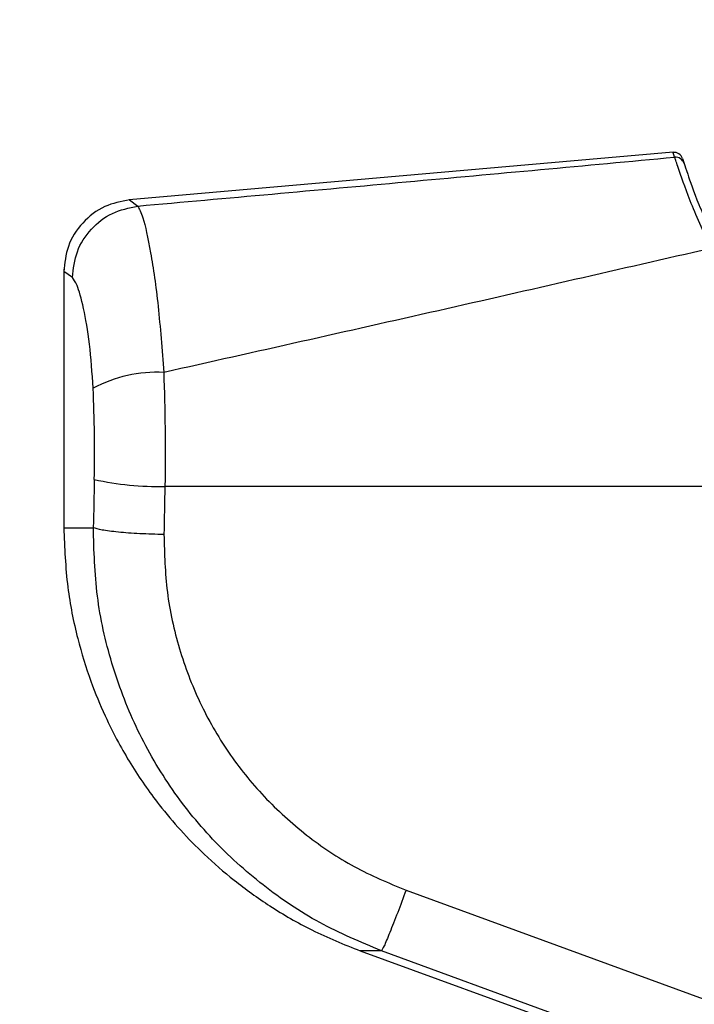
# Paper-space layout '4M DUO Surface plate' of a CAD drawing. Header units: millimetres. Extents: x 20 to 26560, y 40 to 17993.
# Tile 12 of 87: x 8797 to 8872, y 5969 to 6078. Entities that reach past the tile are written whole.
import ezdxf

# ---------------------------------------------------------------- set-up
doc = ezdxf.new("R2010")
doc.units = ezdxf.units.MM
doc.layers.add('COMPONENT_GEOMETRY', color=7, linetype='Continuous')
doc.styles.add('SLDTEXTSTYLE0', font='TXT', dxfattribs={"width": 0.75})
doc.dimstyles.new('SLDDIMSTYLE0', dxfattribs={"dimtxt": 150, "dimasz": 6.604, "dimexe": 0, "dimexo": 0.0625, "dimgap": 37.5, "dimtad": 0, "dimtih": 1, "dimtoh": 1, "dimdec": 0, "dimlfac": 0.5, "dimrnd": 1e-09, "dimzin": 12, "dimdsep": 46, "dimtxsty": 'SLDTEXTSTYLE0', "dimsah": 1, "dimcen": 0.09, "dimadec": 0, "dimazin": 3, "dimtfac": 1, "dimtdec": 0, "dimtofl": 0, "dimtmove": 0, "dimatfit": 3, "dimfxl": 1, "dimfrac": 2, "dimtolj": 1, "dimtzin": 12, "dimarcsym": 0})
doc.dimstyles.new('SLDDIMSTYLE1', dxfattribs={"dimtxt": 150, "dimasz": 6.604, "dimexe": 0, "dimexo": 0.0625, "dimgap": 37.5, "dimtad": 0, "dimtih": 1, "dimtoh": 1, "dimdec": 1, "dimlfac": 0.5, "dimrnd": 1e-09, "dimzin": 12, "dimdsep": 46, "dimtxsty": 'SLDTEXTSTYLE0', "dimsah": 1, "dimcen": 0.09, "dimadec": 0, "dimazin": 3, "dimtfac": 1, "dimtdec": 1, "dimtofl": 0, "dimtmove": 0, "dimatfit": 3, "dimfxl": 1, "dimfrac": 2, "dimtolj": 1, "dimtzin": 12, "dimarcsym": 0})

# ---------------------------------------------------------------- blocks, each defined once
blk = doc.blocks.new('_D_10')
at = {"layer": 'COMPONENT_GEOMETRY', "color": 7, "ltscale": 2}
for p, q in [((8984.05, 8122.33), (597.12, 8122.33)), ((603.47, 8122.33), (603.47, 5320.89)), ((603.47, 2281.33), (603.47, 5082.76)), ((8778.92, 2281.33), (597.12, 2281.33))]:
    blk.add_line(p, q, dxfattribs=at)
for points in [[(603.47, 8122.33), (602.45, 8115.72), (604.49, 8115.72)], [(603.47, 2281.33), (604.49, 2287.93), (602.45, 2287.93)]]:
    blk.add_solid(points, dxfattribs=at)
at = {"layer": 'COMPONENT_GEOMETRY', "color": 7, "ltscale": 2, "insert": (298.68, 5276.12), "char_height": 150, "attachment_point": 1, "style": 'SLDTEXTSTYLE0'}
blk.add_mtext('2920.5', dxfattribs=at)
blk = doc.blocks.new('_D_12')
at = {"layer": 'COMPONENT_GEOMETRY', "color": 7, "ltscale": 2}
for p, q in [((1221.8, 6645.11), (1221.8, 3012.82)), ((9418.46, 2304.87), (9418.46, 3025.52)), ((1221.8, 3019.17), (5098.47, 3019.17)), ((9418.46, 3019.17), (5541.8, 3019.17))]:
    blk.add_line(p, q, dxfattribs=at)
for points in [[(1221.8, 3019.17), (1228.41, 3018.16), (1228.41, 3020.19)], [(9418.46, 3019.17), (9411.86, 3020.19), (9411.86, 3018.16)]]:
    blk.add_solid(points, dxfattribs=at)
at = {"layer": 'COMPONENT_GEOMETRY', "color": 7, "ltscale": 2, "insert": (5098.47, 3093.47), "char_height": 150, "attachment_point": 1, "style": 'SLDTEXTSTYLE0'}
blk.add_mtext('4098', dxfattribs=at)

psp = doc.layouts.new('4M DUO Surface plate')

# ---------------------------------------------------------------- linework, layer by layer
at = {"color": 7, "linetype": 'Continuous', "lineweight": 25, "ltscale": 2}
for p, q in [((8869.89, 6063.39), (8809.52, 6058.11)), ((8870.93, 6062.69), (8871.1, 6062.16)), ((8802.26, 6050.43), (8802.26, 6021.72)), ((8813.49, 6026.31), (8893.86, 6026.31)), ((8840.25, 5981.47), (8874.84, 5968.81)), ((8835.16, 5974.74), (8922.87, 5942.81))]:
    psp.add_line(p, q, dxfattribs=at)
at = {"color": 8, "linetype": 'Continuous', "lineweight": 25, "ltscale": 2}
for p, q in [((8809.57, 6058.11), (8810.47, 6057.42)), ((8803.21, 6049.48), (8802.26, 6050.14)), ((8802.26, 6021.72), (8805.54, 6021.72)), ((8837.52, 5974.74), (8835.16, 5974.74))]:
    psp.add_line(p, q, dxfattribs=at)
at = {"color": 7, "linetype": 'Continuous', "lineweight": 25, "ltscale": 2, "flags": 128}
psp.add_lwpolyline([(8872.11, 5962.07), (8857.09, 5967.57), (8837.52, 5974.74)], dxfattribs=at)
at = {"color": 7, "linetype": 'Continuous', "lineweight": 25, "ltscale": 4}
for centre, radius, start, end in [((8869.98, 6062.39), 1, 17.6694, 94.9969), ((8870.15, 6061.85), 0.998, 18.136, 95.1412), ((8812.6, 6023.97), 15.01, 87.1158, 118.1787), ((8812.66, 6058.18), 31.89, 257.2985, 271.4804)]:
    psp.add_arc(centre, radius, start, end, dxfattribs=at)
for centre, ratio in [((8966.59, 5700.2), 0.101601), ((8966.59, 5699.43), 0.096655)]:
    psp.add_ellipse(centre, major_axis=(0, 1617.44), ratio=ratio, start_param=1.367296, end_param=1.370675, dxfattribs=at)
at = {"color": 8, "linetype": 'Continuous', "lineweight": 25, "ltscale": 2}
psp.add_open_spline([(8870.06, 6062.85), (8869.95, 6063.21), (8869.83, 6063.57), (8869.89, 6063.39), (8869.89, 6063.38)], degree=3, knots=[0, 0, 0, 0, 0.997088, 1, 1, 1, 1], dxfattribs=at)
at = {"color": 7, "linetype": 'Continuous', "lineweight": 25, "ltscale": 2}
for points, knots in [([(8810.47, 6057.42), (8820.41, 6058.31), (8840.29, 6060.1), (8860.14, 6061.93), (8870.06, 6062.85)], [0, 0, 0, 0, 0.499877, 1, 1, 1, 1]), ([(8874.05, 6052.71), (8873.23, 6054.59), (8871.59, 6058.34), (8870.41, 6061.83), (8870.17, 6062.53), (8870.06, 6062.85)], [0, 0, 0, 0, 0.353351, 0.707215, 1, 1, 1, 1]), ([(8871.1, 6062.16), (8871.2, 6061.86), (8871.42, 6061.2), (8872.55, 6057.9), (8874.15, 6054.35), (8874.95, 6052.58)], [0, 0, 0, 0, 0.293551, 0.647523, 1, 1, 1, 1]), ([(8809.56, 6058.11), (8808.62, 6057.93), (8806.67, 6057.55), (8804.23, 6055.66), (8802.57, 6053.07), (8802.36, 6051.09), (8802.26, 6050.14)], [0, 0, 0, 0, 0.2412023, 0.5000006, 0.7587965, 1, 1, 1, 1]), ([(8803.21, 6049.48), (8803.32, 6050.46), (8803.55, 6052.43), (8805.2, 6054.95), (8807.57, 6056.82), (8809.5, 6057.22), (8810.47, 6057.42)], [0, 0, 0, 0, 0.250001, 0.500002, 0.749998, 1, 1, 1, 1]), ([(8810.47, 6057.42), (8810.65, 6057.09), (8811.07, 6056.34), (8811.9, 6052.54), (8812.78, 6046.56), (8813.16, 6041.49), (8813.36, 6038.95)], [0, 0, 0, 0, 0.208695, 0.473319, 0.736593, 1, 1, 1, 1]), ([(8874.05, 6052.71), (8863.99, 6050.41), (8843.85, 6045.78), (8823.53, 6041.23), (8813.36, 6038.95)], [0, 0, 0, 0, 0.499285, 1, 1, 1, 1]), ([(8805.52, 6037.19), (8805.4, 6038.89), (8805.16, 6042.31), (8804.46, 6046.28), (8803.76, 6048.78), (8803.38, 6049.27), (8803.21, 6049.48)], [0, 0, 0, 0, 0.257819, 0.519526, 0.787005, 1, 1, 1, 1]), ([(8813.36, 6038.95), (8813.42, 6036.89), (8813.54, 6032.71), (8813.51, 6028.46), (8813.49, 6026.31)], [0, 0, 0, 0, 0.493488, 1, 1, 1, 1]), ([(8805.65, 6027.08), (8805.67, 6028.75), (8805.71, 6032.15), (8805.58, 6035.5), (8805.52, 6037.19)], [0, 0, 0, 0, 0.492695, 1, 1, 1, 1]), ([(8802.26, 6021.72), (8802.35, 6019.51), (8802.51, 6015.36), (8803.66, 6009.66), (8805.12, 6004.9), (8806.69, 6001.07), (8808.21, 5998.02), (8810.14, 5994.68), (8813.13, 5990.38), (8817.04, 5986.09), (8821.25, 5982.43), (8825.23, 5979.58), (8829.88, 5976.87), (8833.35, 5975.47), (8835.16, 5974.74)], [0, 0, 0, 0, 0.10865, 0.203682, 0.285091, 0.352853, 0.406967, 0.452197, 0.542478, 0.663818, 0.736206, 0.816373, 0.904302, 1, 1, 1, 1]), ([(8813.38, 6020.95), (8812.47, 6020.98), (8810.64, 6021.03), (8808.23, 6021.22), (8806.35, 6021.45), (8805.81, 6021.63), (8805.54, 6021.72)], [0, 0, 0, 0, 0.25, 0.5, 0.749999, 1, 1, 1, 1]), ([(8837.52, 5974.74), (8835.2, 5975.71), (8830.55, 5977.67), (8824.26, 5981.92), (8818.64, 5987.01), (8813.88, 5992.94), (8810.12, 5999.54), (8807.43, 6006.66), (8805.75, 6014.1), (8805.61, 6019.18), (8805.54, 6021.72)], [0, 0, 0, 0, 0.124254, 0.248755, 0.373674, 0.498312, 0.623952, 0.748649, 0.874354, 1, 1, 1, 1]), ([(8813.38, 6020.95), (8813.44, 6018.82), (8813.55, 6014.54), (8814.95, 6008.26), (8817.22, 6002.27), (8820.39, 5996.73), (8824.39, 5991.76), (8829.11, 5987.49), (8834.4, 5983.92), (8838.3, 5982.29), (8840.25, 5981.47)], [0, 0, 0, 0, 0.12587, 0.25218, 0.377314, 0.502688, 0.62692, 0.751876, 0.87635, 1, 1, 1, 1]), ([(8840.25, 5981.47), (8839.93, 5980.62), (8839.28, 5978.87), (8838.41, 5976.67), (8837.76, 5975.13), (8837.59, 5974.86), (8837.52, 5974.74)], [0, 0, 0, 0, 0.241934, 0.499999, 0.758065, 1, 1, 1, 1])]:
    psp.add_open_spline(points, degree=3, knots=knots, dxfattribs=at)

# ---------------------------------------------------------------- dimensions: what is measured, and where the dimension line sits
at = {"layer": 'COMPONENT_GEOMETRY', "color": 7, "ltscale": 2}
dim = psp.add_linear_dim(base=(603.47, 2281.33), p1=(8986.59, 8122.33), p2=(8781.46, 2281.33), angle=90, dimstyle='SLDDIMSTYLE1', dxfattribs=at)
dim.commit()
dim.dimension.update_dxf_attribs({"geometry": '_D_10', "text_midpoint": (603.47, 5201.83), "dimtype": 160})
dim = psp.add_linear_dim(base=(1221.8, 3019.17), p1=(9418.46, 2302.33), p2=(1221.8, 6647.65), dimstyle='SLDDIMSTYLE0', dxfattribs=at)
dim.commit()
dim.dimension.update_dxf_attribs({"geometry": '_D_12', "text_midpoint": (5320.13, 3019.17), "dimtype": 160})

doc.saveas('drawing.dxf')
